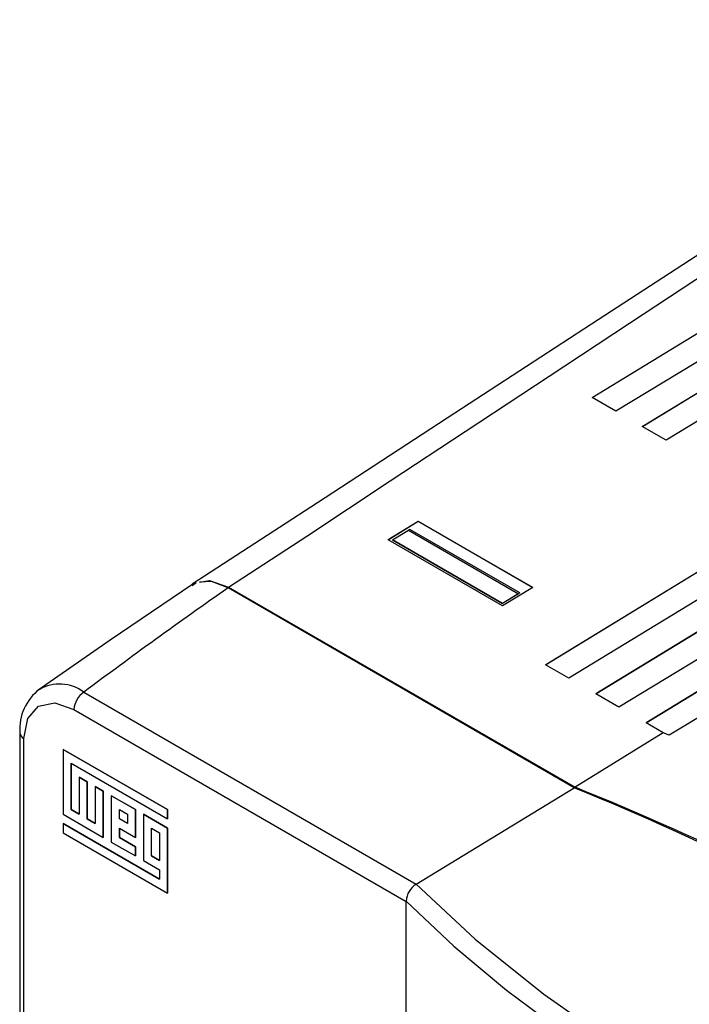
# Model space of a CAD drawing. Header units: millimetres. Extents: x 0 to 1048, y 0 to 810.
# Tile 35 of 45: x 364 to 411, y 603 to 672. Entities that reach past the tile are written whole.
import ezdxf

# ---------------------------------------------------------------- set-up
doc = ezdxf.new("R2010")
doc.units = ezdxf.units.MM
doc.header["$LTSCALE"] = 3.75

msp = doc.modelspace()

# ---------------------------------------------------------------- linework, layer by layer
for p, q in [((403.856, 645.801), (416.486, 653.509)), ((416.486, 653.498), (403.865, 645.796)), ((418.186, 652.527), (405.526, 644.837)), ((407.392, 643.76), (420.022, 651.468)), ((420.022, 651.457), (407.401, 643.755)), ((421.722, 650.486), (409.062, 642.796)), ((405.526, 644.837), (403.856, 645.801)), ((409.062, 642.796), (407.392, 643.76)), ((389.494, 635.806), (391.622, 637.104)), ((391.622, 637.094), (389.503, 635.801)), ((398.763, 632.059), (391.027, 636.525)), ((391.622, 637.104), (399.695, 632.444)), ((391.622, 637.094), (391.622, 637.104)), ((399.686, 632.438), (391.622, 637.094)), ((389.8, 635.8), (390.929, 636.474)), ((390.929, 636.474), (398.667, 632.007)), ((397.562, 631.148), (389.494, 635.806)), ((389.8, 635.8), (397.558, 631.321)), ((389.8, 635.8), (389.8, 635.791)), ((397.558, 631.312), (389.8, 635.791)), ((400.58, 627.008), (413.169, 634.69)), ((413.169, 634.679), (400.589, 627.003)), ((414.827, 633.733), (402.208, 626.068)), ((375.993, 632.765), (375.717, 632.566)), ((402.599, 618.357), (378.246, 632.416)), ((378.274, 632.475), (402.67, 618.391)), ((399.695, 632.444), (397.562, 631.148)), ((404.116, 624.967), (416.704, 632.649)), ((416.704, 632.638), (404.125, 624.962)), ((398.763, 632.059), (397.558, 631.312)), ((398.667, 632.007), (397.558, 631.321)), ((418.362, 631.691), (405.744, 624.027)), ((397.558, 631.312), (397.558, 631.321)), ((407.651, 622.926), (420.24, 630.608)), ((420.24, 630.597), (407.66, 622.921)), ((421.903, 629.718), (409.28, 622.051)), ((402.208, 626.068), (400.58, 627.008)), ((368.077, 625.07), (391.467, 611.567)), ((405.744, 624.027), (404.116, 624.967)), ((367.388, 623.856), (390.779, 610.353)), ((408.864, 622.226), (407.651, 622.926)), ((363.574, 622.231), (363.574, 509.355)), ((408.864, 622.226), (402.67, 618.391)), ((409.28, 622.051), (408.864, 622.226)), ((363.866, 508.947), (363.866, 621.822)), ((373.969, 616.816), (366.63, 621.053)), ((366.63, 621.053), (366.631, 621.053)), ((366.63, 621.053), (366.63, 616.49)), ((366.631, 621.053), (373.97, 616.817)), ((367.195, 620.075), (373.969, 616.164)), ((367.195, 616.816), (367.195, 620.075)), ((367.196, 620.074), (367.196, 616.816)), ((367.759, 619.097), (367.76, 619.098)), ((367.759, 619.097), (367.759, 616.49)), ((368.324, 618.771), (367.759, 619.097)), ((367.76, 619.098), (368.325, 618.772)), ((368.324, 618.771), (368.325, 618.772)), ((368.324, 616.164), (368.324, 618.771)), ((368.325, 618.772), (368.325, 616.164)), ((368.888, 618.445), (368.889, 618.446)), ((368.888, 618.445), (368.888, 615.838)), ((369.453, 618.119), (368.888, 618.445)), ((368.889, 618.446), (369.454, 618.12)), ((369.453, 618.119), (369.454, 618.12)), ((369.453, 614.86), (369.453, 618.119)), ((369.454, 618.12), (369.454, 614.861)), ((391.475, 611.573), (402.599, 618.357)), ((371.711, 616.816), (370.017, 617.794)), ((370.017, 617.794), (370.018, 617.794)), ((370.017, 617.794), (370.017, 614.534)), ((370.018, 617.794), (371.712, 616.816)), ((366.63, 616.49), (369.453, 614.86)), ((367.759, 616.49), (367.195, 616.816)), ((367.195, 616.816), (367.196, 616.816)), ((367.196, 616.816), (367.759, 616.49)), ((370.582, 616.164), (370.582, 616.816)), ((370.582, 616.816), (371.146, 616.49)), ((370.583, 616.164), (370.583, 616.815)), ((371.146, 616.49), (371.146, 615.838)), ((371.711, 616.816), (371.712, 616.816)), ((371.711, 614.86), (371.711, 616.816)), ((371.712, 616.816), (371.712, 614.861)), ((372.275, 616.49), (372.275, 613.231)), ((373.969, 615.512), (372.275, 616.49)), ((372.275, 616.49), (372.276, 616.49)), ((372.276, 616.49), (373.97, 615.513)), ((373.969, 616.816), (373.97, 616.817)), ((373.969, 616.164), (373.969, 616.816)), ((373.97, 616.817), (373.97, 616.165)), ((366.63, 615.838), (366.63, 615.186)), ((373.404, 611.927), (366.63, 615.838)), ((366.63, 615.838), (366.631, 615.838)), ((366.631, 615.838), (373.404, 611.928)), ((368.888, 615.838), (368.324, 616.164)), ((368.324, 616.164), (368.325, 616.164)), ((368.325, 616.164), (368.888, 615.839)), ((371.146, 615.838), (370.582, 616.164)), ((370.582, 616.164), (370.583, 616.164)), ((371.146, 615.839), (370.583, 616.164)), ((373.969, 616.164), (373.97, 616.165)), ((366.63, 615.186), (373.969, 610.949)), ((370.582, 614.86), (370.582, 615.512)), ((370.582, 615.512), (371.711, 614.86)), ((370.583, 615.512), (370.583, 614.861)), ((372.84, 615.512), (373.404, 615.186)), ((372.84, 613.557), (372.84, 615.512)), ((372.841, 613.557), (372.841, 615.512)), ((373.404, 615.186), (373.404, 613.231)), ((373.969, 615.512), (373.97, 615.513)), ((373.969, 610.949), (373.969, 615.512)), ((373.97, 615.513), (373.97, 610.95)), ((369.454, 614.861), (369.453, 614.86)), ((370.017, 614.534), (371.711, 613.557)), ((370.582, 614.86), (370.583, 614.861)), ((371.711, 614.208), (370.582, 614.86)), ((370.583, 614.861), (371.712, 614.209)), ((371.711, 614.86), (371.712, 614.861)), ((371.711, 614.208), (371.712, 614.209)), ((371.711, 613.557), (371.711, 614.208)), ((371.712, 614.209), (371.712, 613.557)), ((371.711, 613.557), (371.712, 613.557)), ((372.275, 613.231), (373.404, 612.579)), ((373.404, 613.231), (372.84, 613.557)), ((372.841, 613.557), (372.84, 613.557)), ((372.841, 613.557), (373.404, 613.232)), ((373.404, 612.579), (373.404, 611.927)), ((391.475, 611.573), (391.467, 611.567)), ((373.969, 610.949), (373.97, 610.95)), ((390.778, 610.387), (390.779, 610.353)), ((390.779, 489.345), (390.779, 610.353))]:
    msp.add_line(p, q)
at = {"flags": 128}
for points in [[(436.761, 672.384), (425.743, 665.229), (414.795, 658.101), (404.275, 651.26), (394.186, 644.698), (384.534, 638.406), (375.705, 632.683)], [(378.274, 632.475), (383.768, 636.049), (389.646, 639.941), (394.918, 643.422), (400.838, 647.316), (406.479, 651.026), (412.119, 654.737), (415.918, 657.236), (419.717, 659.735), (423.516, 662.233), (427.294, 664.73), (431.087, 667.246), (434.898, 669.758), (438.71, 672.23)], [(375.747, 632.667), (369.938, 628.727), (364.867, 625.226)], [(375.723, 632.661), (375.777, 632.723), (375.993, 632.765)], [(376.217, 632.808), (376.925, 632.944), (378.274, 632.475)], [(378.246, 632.416), (377.076, 632.862), (376.217, 632.808)], [(363.866, 621.822), (364.135, 623.227), (364.898, 624.104), (366.04, 624.325), (367.388, 623.856)], [(391.475, 611.573), (395.629, 607.712), (400.464, 603.846), (405.942, 599.987), (412.028, 596.153), (417.326, 593.105), (422.96, 590.105), (428.9, 587.168), (435.096, 584.322), (441.557, 581.569)], [(390.778, 610.387), (394.129, 607.219), (397.842, 604.125), (401.933, 601.062), (406.508, 597.95), (411.433, 594.882), (416.705, 591.855), (422.349, 588.854), (428.282, 585.929), (434.456, 583.101), (441.023, 580.314)]]:
    msp.add_lwpolyline(points, dxfattribs=at)
for centre, radius, start, end in [((576.442, 347.358), 347.189, 124.81029, 126.88073), ((366.378, 622.89), 2.764, 52.06798, 121.16391), ((367.134, 622.46), 3.568, 127.68144, 183.68043), ((368.929, 623.784), 1.543, 123.54035, 177.32575), ((364.053, 622.265), 0.481, 184.12352, 247.15975), ((313.882, 402.492), 233.385, 52.81306, 67.65792), ((315.345, 403.48), 231.975, 52.98642, 67.88634), ((392.209, 610.343), 1.431, 121.2301, 178.23128)]:
    msp.add_arc(centre, radius, start, end)
for centre, major_axis, ratio, start_param, end_param in [((390.948, 635.668), (0.507, 0.862), 0.582263, 0.678928, 0.81605), ((398.686, 631.201), (0.493, 0.87), 0.572454, 0.669975, 0.807096)]:
    msp.add_ellipse(centre, major_axis=major_axis, ratio=ratio, start_param=start_param, end_param=end_param)

doc.saveas('drawing.dxf')
